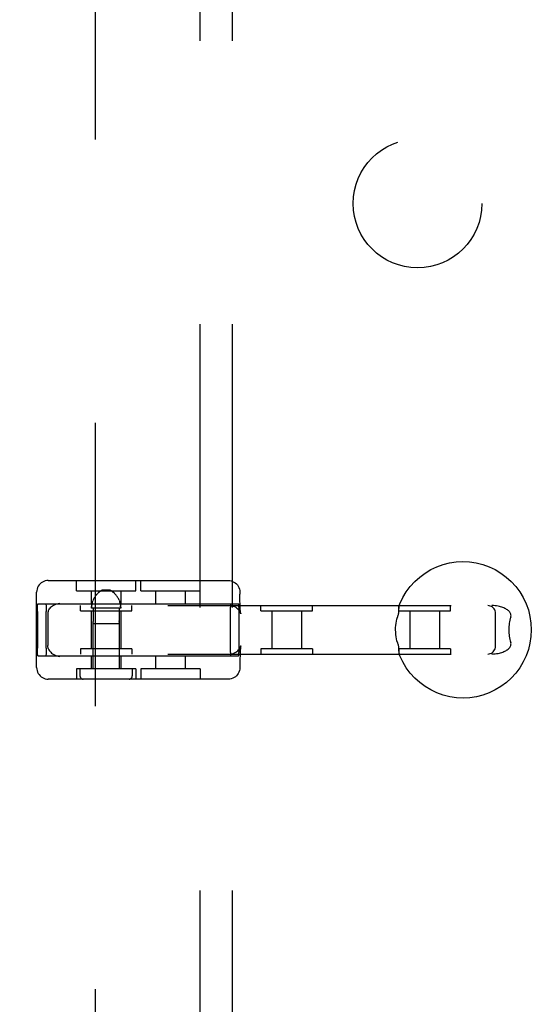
# Model space of a CAD drawing. Header units: inches. Extents: x 0 to 200, y 0 to 129.
# Tile 65 of 97: x 59.04 to 61.03, y 45.68 to 49.51. Entities that reach past the tile are written whole.
import ezdxf

# ---------------------------------------------------------------- set-up
doc = ezdxf.new("R2010")
doc.units = ezdxf.units.IN
doc.header["$LTSCALE"] = 11
doc.header["$MEASUREMENT"] = 0
doc.linetypes.add('HIDDEN', pattern=[0.2, 0.1, -0.1])
doc.layers.add('DEFAULT_2', color=8, linetype='HIDDEN')
doc.layers.add('SUBPANEL', color=7, linetype='CONTINUOUS')

msp = doc.modelspace()

# ---------------------------------------------------------------- linework, layer by layer
at = {"layer": 'DEFAULT_2', "color": 8, "linetype": 'HIDDEN'}
for p, q in [((59.3364, 18.24), (59.3364, 79.344)), ((59.1531, 47.3275), (59.8518, 47.3275)), ((59.2627, 47.2875), (59.2627, 47.3275)), ((59.4927, 47.2875), (59.4927, 47.3275)), ((59.5122, 47.2875), (59.5122, 47.3275)), ((59.7422, 47.2875), (59.7422, 47.3275)), ((59.1081, 46.9895), (59.1081, 47.2825)), ((59.2627, 47.2875), (59.4927, 47.2875)), ((59.3202, 47.2875), (59.3202, 47.2375)), ((59.337, 47.2681), (59.3352, 47.2656)), ((59.3388, 47.2704), (59.337, 47.2681)), ((59.3943, 47.2895), (59.3611, 47.2895)), ((59.3952, 47.289), (59.3943, 47.2895)), ((59.4167, 47.2704), (59.415, 47.2725)), ((59.4184, 47.2681), (59.4167, 47.2704)), ((59.4202, 47.2656), (59.4184, 47.2681)), ((59.4352, 47.2875), (59.4352, 47.2375)), ((59.5122, 47.2875), (59.7421, 47.2875)), ((59.5697, 47.2875), (59.5697, 47.2375)), ((59.6847, 47.2875), (59.6847, 47.2375)), ((59.8968, 47.2825), (59.8968, 47.275)), ((57.4166, 47.23), (60.8751, 47.23)), ((59.1131, 47.2375), (59.8917, 47.2375)), ((59.2777, 47.21), (59.2777, 47.23)), ((59.3275, 47.2514), (59.3263, 47.2484)), ((59.3288, 47.2544), (59.3275, 47.2514)), ((59.3303, 47.2574), (59.3288, 47.2544)), ((59.3319, 47.2603), (59.3303, 47.2574)), ((59.3335, 47.2631), (59.3319, 47.2603)), ((59.3353, 47.2657), (59.3335, 47.263)), ((59.4219, 47.263), (59.4202, 47.2657)), ((59.4236, 47.2603), (59.4219, 47.2631)), ((59.4251, 47.2574), (59.4235, 47.2603)), ((59.4266, 47.2544), (59.4251, 47.2574)), ((59.4279, 47.2514), (59.4266, 47.2544)), ((59.4321, 47.239), (59.4312, 47.2422)), ((59.4777, 47.21), (59.4777, 47.23)), ((59.9782, 47.21), (59.9782, 47.23)), ((60.1782, 47.21), (60.1782, 47.23)), ((60.514, 47.21), (60.514, 47.23)), ((60.714, 47.21), (60.714, 47.23)), ((59.1111, 47.2075), (59.1111, 47.0645)), ((59.1454, 47.0645), (59.1454, 47.2075)), ((59.1514, 47.1971), (59.1514, 47.075)), ((59.2777, 47.21), (59.4777, 47.21)), ((59.3202, 47.21), (59.3202, 47.062)), ((59.4344, 47.2195), (59.321, 47.2195)), ((59.3276, 47.2195), (59.3276, 47.1704)), ((59.4278, 47.2195), (59.4278, 47.1704)), ((59.4352, 47.21), (59.4352, 47.062)), ((59.8595, 47.2075), (59.8595, 47.0645)), ((59.8937, 47.0645), (59.8937, 47.2075)), ((59.8999, 47.1991), (59.9, 47.1985)), ((59.9782, 47.21), (60.1781, 47.21)), ((60.0207, 47.21), (60.0207, 47.062)), ((60.1357, 47.21), (60.1357, 47.062)), ((60.514, 47.21), (60.714, 47.21)), ((60.5565, 47.21), (60.5565, 47.062)), ((60.6715, 47.21), (60.6715, 47.062)), ((60.8891, 47.072), (60.8891, 47.2)), ((59.3267, 47.1608), (59.3268, 47.1615)), ((59.3268, 47.1611), (59.3267, 47.1608)), ((59.3267, 47.1608), (59.3267, 46.9845)), ((59.3267, 47.1608), (59.4287, 47.1608)), ((59.3268, 47.1615), (59.3269, 47.1621)), ((59.4286, 47.1615), (59.4287, 47.1611)), ((59.4287, 47.1611), (59.4287, 47.1608)), ((59.4287, 47.1608), (59.4287, 47.1609)), ((59.4287, 47.1608), (59.4287, 46.9845)), ((57.4166, 47.042), (60.8751, 47.042)), ((59.2777, 47.062), (59.2777, 47.042)), ((59.4777, 47.062), (59.2777, 47.062)), ((59.4777, 47.062), (59.4777, 47.042)), ((59.9782, 47.062), (59.9782, 47.042)), ((60.1781, 47.062), (59.9782, 47.062)), ((60.1782, 47.062), (60.1782, 47.042)), ((60.514, 47.062), (60.514, 47.042)), ((60.714, 47.062), (60.514, 47.062)), ((60.714, 47.062), (60.714, 47.042)), ((59.1131, 47.0345), (59.8917, 47.0345)), ((59.3202, 47.0345), (59.3202, 46.9845)), ((59.4352, 47.0345), (59.4352, 46.9845)), ((59.5697, 47.0345), (59.5697, 46.9845)), ((59.6847, 47.0345), (59.6847, 46.9845)), ((59.2627, 46.9845), (59.2627, 46.9445)), ((59.4927, 46.9845), (59.2627, 46.9845)), ((59.2762, 46.9845), (59.2762, 46.957)), ((59.4792, 46.9845), (59.4792, 46.957)), ((59.4927, 46.9845), (59.4927, 46.9445)), ((59.5122, 46.9845), (59.5122, 46.9445)), ((59.7421, 46.9845), (59.5122, 46.9845)), ((59.7422, 46.9845), (59.7422, 46.9445)), ((59.8968, 46.997), (59.8968, 46.9895)), ((59.8518, 46.9445), (59.1531, 46.9445))]:
    msp.add_line(p, q, dxfattribs=at)
for points in [[(60.5144, 47.2282), (60.518, 47.2374), (60.5291, 47.2609), (60.5425, 47.2832), (60.558, 47.3041), (60.5754, 47.3234), (60.5947, 47.3408), (60.6155, 47.3563), (60.6378, 47.3697), (60.6613, 47.3808), (60.6858, 47.3896), (60.711, 47.3959), (60.7367, 47.3997), (60.7626, 47.401), (60.7886, 47.3998), (60.8144, 47.396), (60.8396, 47.3897), (60.8641, 47.3809), (60.8876, 47.3698), (60.91, 47.3565), (60.9309, 47.341), (60.9501, 47.3235), (60.9676, 47.3042), (60.9832, 47.2833), (60.9965, 47.261), (61.0077, 47.2375), (61.0164, 47.213), (61.0228, 47.1878), (61.0266, 47.162), (61.0279, 47.136)], [(59.1531, 47.3275), (59.1473, 47.3272), (59.1416, 47.3261), (59.1361, 47.3242), (59.1309, 47.3217), (59.126, 47.3185), (59.1215, 47.3147), (59.1176, 47.3102), (59.1142, 47.3053), (59.1116, 47.3), (59.1096, 47.2943), (59.1084, 47.2884), (59.1081, 47.2825)], [(59.8518, 47.3275), (59.8576, 47.3272), (59.8633, 47.3261), (59.8688, 47.3242), (59.874, 47.3217), (59.8789, 47.3185), (59.8833, 47.3147), (59.8873, 47.3102), (59.8906, 47.3053), (59.8933, 47.3), (59.8952, 47.2943), (59.8964, 47.2884), (59.8968, 47.2825)], [(59.3387, 47.2704), (59.3405, 47.2725), (59.3421, 47.2744), (59.3438, 47.2761), (59.3453, 47.2777), (59.3468, 47.2791), (59.3483, 47.2805), (59.3497, 47.2817), (59.3511, 47.2828), (59.3524, 47.2838), (59.3536, 47.2847), (59.3548, 47.2856), (59.356, 47.2864)], [(59.3536, 47.2847), (59.3524, 47.2838), (59.3511, 47.2828)], [(59.3611, 47.2895), (59.3602, 47.289), (59.3592, 47.2884), (59.3582, 47.2878), (59.3571, 47.2871), (59.356, 47.2864), (59.3548, 47.2856)], [(59.3571, 47.2871), (59.3582, 47.2878), (59.3592, 47.2884), (59.3602, 47.289), (59.3611, 47.2895)], [(59.3943, 47.2895), (59.3952, 47.289), (59.3962, 47.2884), (59.3972, 47.2878), (59.3983, 47.2871), (59.3994, 47.2864), (59.4006, 47.2856), (59.4018, 47.2847), (59.403, 47.2838), (59.4043, 47.2828), (59.4057, 47.2817), (59.4071, 47.2805), (59.4086, 47.2791), (59.4101, 47.2777), (59.4116, 47.2761), (59.4133, 47.2744), (59.4149, 47.2725)], [(59.3983, 47.2871), (59.3972, 47.2878), (59.3962, 47.2884)], [(59.4018, 47.2847), (59.4006, 47.2856), (59.3994, 47.2864)], [(59.4101, 47.2777), (59.4086, 47.2791), (59.4071, 47.2805), (59.4057, 47.2817), (59.4043, 47.2828)], [(59.9, 47.1985), (59.8999, 47.1991), (59.8998, 47.2001), (59.8996, 47.2018), (59.8993, 47.204), (59.8991, 47.2068), (59.8988, 47.2102), (59.8985, 47.2143), (59.8982, 47.219), (59.8979, 47.2245), (59.8976, 47.2307), (59.8974, 47.2378), (59.8972, 47.2458), (59.897, 47.2547), (59.8969, 47.2644), (59.8968, 47.275)], [(59.1111, 47.2075), (59.1112, 47.2123), (59.1112, 47.2168), (59.1114, 47.2212), (59.1115, 47.2252), (59.1117, 47.2288), (59.112, 47.2318), (59.1122, 47.2343), (59.1125, 47.2361), (59.1128, 47.2372), (59.1131, 47.2375)], [(59.1434, 47.2375), (59.1437, 47.2372), (59.144, 47.2361), (59.1443, 47.2343), (59.1446, 47.2318), (59.1448, 47.2288), (59.145, 47.2252), (59.1452, 47.2212), (59.1453, 47.2168), (59.1454, 47.2123), (59.1454, 47.2075)], [(59.153, 47.2082), (59.1541, 47.2111), (59.1557, 47.2141), (59.1576, 47.2171), (59.16, 47.2202), (59.1628, 47.2234), (59.1662, 47.2264), (59.1701, 47.2294), (59.1746, 47.2322), (59.1798, 47.2347), (59.1853, 47.2367), (59.1913, 47.2383), (59.1974, 47.2393)], [(59.321, 47.2195), (59.3211, 47.2228), (59.3213, 47.2261), (59.3216, 47.2294), (59.3221, 47.2326), (59.3227, 47.2358), (59.3234, 47.239), (59.3242, 47.2422), (59.3252, 47.2453), (59.3263, 47.2484)], [(59.3216, 47.2294), (59.3213, 47.2261), (59.3211, 47.2228)], [(59.3234, 47.239), (59.3227, 47.2358), (59.3221, 47.2326)], [(59.4279, 47.2514), (59.4292, 47.2484), (59.4302, 47.2453), (59.4312, 47.2422), (59.4321, 47.239), (59.4328, 47.2358), (59.4334, 47.2326), (59.4338, 47.2294), (59.4341, 47.2261), (59.4343, 47.2228), (59.4344, 47.2195)], [(59.4343, 47.2228), (59.4341, 47.2261), (59.4338, 47.2294)], [(59.8578, 47.23), (59.8644, 47.2296), (59.8705, 47.2282), (59.8761, 47.2261), (59.8811, 47.2235), (59.8852, 47.2206), (59.8887, 47.2176), (59.8918, 47.2142), (59.8944, 47.2108), (59.8965, 47.2075), (59.8979, 47.2045), (59.8989, 47.2022), (59.8995, 47.2004), (59.8999, 47.1992), (59.8999, 47.1991)], [(59.8615, 47.2375), (59.8612, 47.2372), (59.8609, 47.2361), (59.8606, 47.2343), (59.8603, 47.2318), (59.8601, 47.2288), (59.8599, 47.2252), (59.8597, 47.2212), (59.8596, 47.2168), (59.8595, 47.2123), (59.8595, 47.2075)], [(59.8937, 47.2075), (59.8937, 47.2123), (59.8936, 47.2168), (59.8935, 47.2212), (59.8933, 47.2252), (59.8931, 47.2288), (59.8929, 47.2318), (59.8926, 47.2343), (59.8923, 47.2361), (59.892, 47.2372), (59.8917, 47.2375)], [(60.5161, 47.23), (60.5155, 47.2298), (60.5149, 47.2293), (60.5145, 47.2284)], [(60.8891, 47.2), (60.8887, 47.2049), (60.8876, 47.2095), (60.8857, 47.2138), (60.8833, 47.2178), (60.8803, 47.2213), (60.8768, 47.2243), (60.8728, 47.2267), (60.8685, 47.2285), (60.8639, 47.2297), (60.8591, 47.23)], [(60.948, 47.185), (60.9488, 47.1879), (60.9491, 47.1908), (60.949, 47.1936), (60.9485, 47.1964), (60.9476, 47.1991), (60.9463, 47.2017), (60.9446, 47.2043), (60.9425, 47.2067), (60.9402, 47.2091), (60.9377, 47.2113), (60.9349, 47.2134), (60.9318, 47.2153), (60.9286, 47.2172), (60.9251, 47.2191), (60.9214, 47.2208), (60.9174, 47.2224), (60.9132, 47.2239), (60.9087, 47.2253), (60.9039, 47.2266), (60.8988, 47.2277), (60.8934, 47.2287), (60.8877, 47.2294), (60.8816, 47.2299), (60.8751, 47.23)], [(59.153, 47.2082), (59.1523, 47.2059), (59.1518, 47.2032), (59.1515, 47.2003), (59.1514, 47.1971)], [(60.5131, 47.2173), (60.513, 47.213), (60.5129, 47.2107), (60.5128, 47.2082), (60.5126, 47.2056), (60.5123, 47.2029), (60.5119, 47.2001), (60.5114, 47.1971), (60.5108, 47.1941), (60.51, 47.1911), (60.5092, 47.1881), (60.5083, 47.185)], [(60.5144, 47.2282), (60.5141, 47.2273), (60.5138, 47.226), (60.5136, 47.2246), (60.5134, 47.2229), (60.5133, 47.2212), (60.5132, 47.2193), (60.5131, 47.2173)], [(59.3272, 47.1636), (59.327, 47.1628), (59.3269, 47.1621), (59.3268, 47.1615)], [(59.3272, 47.1636), (59.3273, 47.1646), (59.3274, 47.1656), (59.3275, 47.1667), (59.3276, 47.1679)], [(59.3276, 47.1704), (59.3276, 47.1691), (59.3276, 47.1679)], [(59.4279, 47.1679), (59.4278, 47.1691), (59.4278, 47.1704)], [(59.4278, 47.1704), (59.4278, 47.1691), (59.4279, 47.1679), (59.4279, 47.1667), (59.428, 47.1656), (59.4281, 47.1646), (59.4283, 47.1636)], [(59.4286, 47.1615), (59.4285, 47.1621), (59.4284, 47.1628), (59.4283, 47.1636)], [(60.5012, 47.136), (60.5014, 47.1447), (60.502, 47.1532), (60.5031, 47.1617), (60.5044, 47.1699), (60.5062, 47.1777), (60.5083, 47.185)], [(60.948, 47.185), (60.9463, 47.1794), (60.9447, 47.1736), (60.9435, 47.1675), (60.9424, 47.1614), (60.9416, 47.1551), (60.941, 47.1488), (60.9406, 47.1424), (60.9405, 47.136)], [(60.5083, 47.087), (60.5064, 47.0936), (60.5047, 47.1009), (60.5033, 47.109), (60.5022, 47.1177), (60.5015, 47.1266), (60.5012, 47.136)], [(61.0279, 47.136), (61.0266, 47.1101), (61.0228, 47.0844), (61.0164, 47.0591), (61.0077, 47.0346), (60.9966, 47.0112), (60.9832, 46.9889), (60.9677, 46.968), (60.9503, 46.9487), (60.931, 46.9313), (60.9102, 46.9158), (60.8879, 46.9024), (60.8644, 46.8913), (60.8399, 46.8825), (60.8147, 46.8762), (60.789, 46.8723), (60.7631, 46.871), (60.7371, 46.8723), (60.7113, 46.8761), (60.6861, 46.8824), (60.6616, 46.8911), (60.6381, 46.9023), (60.6157, 46.9156), (60.5948, 46.9311), (60.5756, 46.9486), (60.5581, 46.9679), (60.5426, 46.9888), (60.5292, 47.0111), (60.518, 47.0346), (60.5144, 47.0439)], [(60.9405, 47.136), (60.9406, 47.1296), (60.941, 47.1233), (60.9416, 47.117), (60.9424, 47.1107), (60.9435, 47.1045), (60.9447, 47.0985), (60.9463, 47.0927), (60.948, 47.087)], [(60.5083, 47.087), (60.5092, 47.084), (60.51, 47.081), (60.5108, 47.078), (60.5114, 47.0749), (60.5119, 47.072), (60.5123, 47.0692), (60.5126, 47.0664), (60.5128, 47.0638), (60.5129, 47.0614), (60.513, 47.0591)], [(60.8751, 47.042), (60.8816, 47.0422), (60.8877, 47.0427), (60.8934, 47.0434), (60.8988, 47.0444), (60.9039, 47.0455), (60.9086, 47.0468), (60.9131, 47.0482), (60.9174, 47.0497), (60.9213, 47.0513), (60.9251, 47.053), (60.9286, 47.0548), (60.9318, 47.0567), (60.9348, 47.0587), (60.9376, 47.0608), (60.9402, 47.063), (60.9425, 47.0653), (60.9445, 47.0678), (60.9463, 47.0703), (60.9476, 47.0729), (60.9485, 47.0756), (60.949, 47.0784), (60.9491, 47.0812), (60.9488, 47.0841), (60.948, 47.087)], [(59.1131, 47.0345), (59.1128, 47.0349), (59.1125, 47.036), (59.1122, 47.0378), (59.112, 47.0403), (59.1117, 47.0433), (59.1115, 47.0469), (59.1114, 47.0509), (59.1112, 47.0553), (59.1112, 47.0598), (59.1111, 47.0645)], [(59.1454, 47.0645), (59.1454, 47.0598), (59.1453, 47.0553), (59.1452, 47.0509), (59.145, 47.0469), (59.1448, 47.0433), (59.1446, 47.0403), (59.1443, 47.0378), (59.144, 47.036), (59.1437, 47.0349), (59.1434, 47.0345)], [(59.153, 47.0639), (59.1523, 47.0662), (59.1518, 47.0689), (59.1515, 47.0718), (59.1514, 47.075)], [(59.153, 47.0639), (59.1541, 47.061), (59.1557, 47.058), (59.1576, 47.055), (59.16, 47.0518), (59.1628, 47.0487), (59.1662, 47.0457), (59.1701, 47.0427), (59.1746, 47.0399), (59.1798, 47.0374), (59.1853, 47.0353), (59.1913, 47.0338), (59.1974, 47.0328)], [(59.8578, 47.042), (59.8644, 47.0425), (59.8705, 47.0439), (59.8761, 47.046), (59.8811, 47.0486), (59.8852, 47.0514), (59.8887, 47.0545), (59.8918, 47.0579), (59.8944, 47.0613), (59.8965, 47.0646), (59.8979, 47.0676), (59.8989, 47.0699), (59.8995, 47.0717), (59.8999, 47.0729), (59.8999, 47.073)], [(59.8595, 47.0645), (59.8595, 47.0598), (59.8596, 47.0553), (59.8597, 47.0509), (59.8599, 47.0469), (59.8601, 47.0433), (59.8603, 47.0403), (59.8606, 47.0378), (59.8609, 47.036), (59.8612, 47.0349), (59.8615, 47.0345)], [(59.8917, 47.0345), (59.892, 47.0349), (59.8923, 47.036), (59.8926, 47.0378), (59.8929, 47.0403), (59.8931, 47.0433), (59.8933, 47.0469), (59.8935, 47.0509), (59.8936, 47.0553), (59.8937, 47.0598), (59.8937, 47.0645)], [(59.8999, 47.073), (59.9, 47.0735), (59.9, 47.0736), (59.8999, 47.073), (59.8998, 47.0719), (59.8996, 47.0703), (59.8993, 47.0681), (59.8991, 47.0653), (59.8988, 47.0619), (59.8985, 47.0578), (59.8982, 47.0531), (59.8979, 47.0476), (59.8976, 47.0414), (59.8974, 47.0343), (59.8972, 47.0263), (59.897, 47.0174), (59.8969, 47.0076), (59.8968, 46.997)], [(60.513, 47.0591), (60.5131, 47.0548), (60.5132, 47.0528), (60.5133, 47.0509), (60.5134, 47.0491), (60.5136, 47.0475), (60.5138, 47.0461), (60.5141, 47.0448), (60.5144, 47.0439)], [(60.5145, 47.0437), (60.5149, 47.0428), (60.5155, 47.0423), (60.5161, 47.042)], [(60.8591, 47.042), (60.8641, 47.0425), (60.8687, 47.0436), (60.8729, 47.0454), (60.8768, 47.0478), (60.8802, 47.0507), (60.8831, 47.0541), (60.8855, 47.0579), (60.8874, 47.0621), (60.8886, 47.0667), (60.8891, 47.072)], [(59.1081, 46.9895), (59.1085, 46.9834), (59.1097, 46.9776), (59.1116, 46.9721), (59.1142, 46.9668), (59.1174, 46.962), (59.1213, 46.9577), (59.1256, 46.9539), (59.1305, 46.9506), (59.1357, 46.948), (59.1412, 46.9461), (59.1471, 46.9449), (59.1531, 46.9445)], [(59.8968, 46.9895), (59.8964, 46.9834), (59.8952, 46.9776), (59.8933, 46.9721), (59.8907, 46.9668), (59.8874, 46.962), (59.8836, 46.9577), (59.8792, 46.9539), (59.8744, 46.9506), (59.8692, 46.948), (59.8636, 46.9461), (59.8578, 46.9449), (59.8518, 46.9445)]]:
    msp.add_lwpolyline(points, dxfattribs=at)
for centre, start, end in [((59.2887, 46.957), 180, 270), ((59.4667, 46.957), 270, 360)]:
    msp.add_arc(centre, 0.0125, start, end, dxfattribs=at)
at = {"layer": 'SUBPANEL', "color": 8, "linetype": 'HIDDEN'}
for p, q in [((59.7426, 20.8233), (59.7426, 76.7608)), ((59.8676, 20.8233), (59.8676, 76.7608))]:
    msp.add_line(p, q, dxfattribs=at)
msp.add_circle((60.5864, 48.792), 0.25, dxfattribs=at)

doc.saveas('drawing.dxf')
